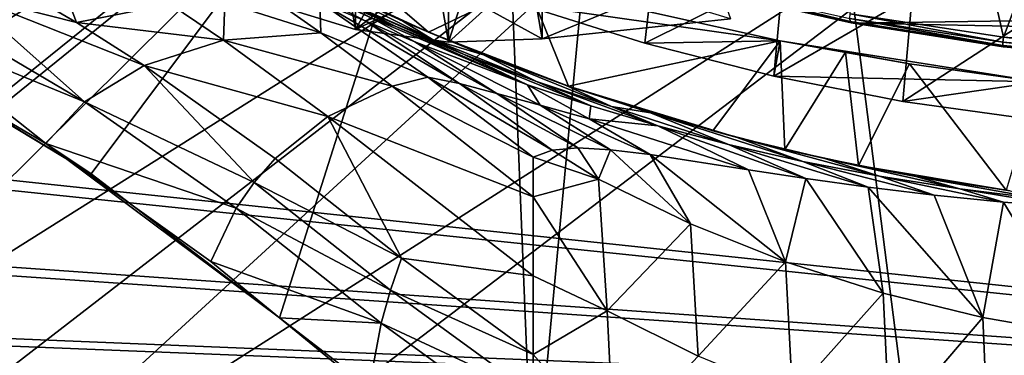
# Model space of a CAD drawing. Header units: metres. Extents: x -904 to 0, y -908 to 0.
# Tile 83 of 160: x -676 to -500, y -180 to -120. Entities that reach past the tile are written whole.
import ezdxf

# ---------------------------------------------------------------- set-up
doc = ezdxf.new("R2010")
doc.units = ezdxf.units.M

msp = doc.modelspace()

# ---------------------------------------------------------------- linework, layer by layer
at = {"layer": 'top'}
for points in [[(-599.289185, -25.944717, 1924.886841), (-582.246765, -24.173403, 1927.144531), (-582.486755, -122.939278, 1984.111816)], [(-582.486755, -122.939278, 1984.111816), (-582.246765, -24.173403, 1927.144531), (-548.815857, -119.390549, 1988.623535)], [(-615.870667, -27.952496, 1924.059814), (-599.289185, -25.944717, 1924.886841), (-599.292603, -123.532387, 1981.228638)], [(-599.292603, -123.532387, 1981.228638), (-599.289185, -25.944717, 1924.886841), (-582.486755, -122.939278, 1984.111816)], [(-631.825684, -30.156021, 1924.642944), (-615.870667, -27.952496, 1924.059814), (-615.893738, -121.315697, 1977.961182)], [(-615.893738, -121.315697, 1977.961182), (-615.870667, -27.952496, 1924.059814), (-599.292603, -123.532387, 1981.228638)], [(-631.843079, -116.379242, 1974.423828), (-631.825684, -30.156021, 1924.642944), (-615.893738, -121.315697, 1977.961182)], [(-527.460144, -118.521431, 1553.945923), (-520.168213, -33.508572, 1504.990356), (-500.041199, -122.65184, 1556.645508)], [(-520.168213, -33.508572, 1504.990356), (-466.736969, -34.32309, 1505.357788), (-500.041199, -122.65184, 1556.645508)], [(-500.041199, -122.65184, 1556.645508), (-466.736969, -34.32309, 1505.357788), (-472.305176, -124.818771, 1557.712036)], [(-570.15863, -58.565701, 661.240173), (-309.111755, -207.702347, 657.334961), (-309.819092, -35.76218, 661.837402)], [(-606.136536, -51.913334, 661.366394), (-699.573181, -124.930893, 659.502441), (-590.518311, -49.992722, 661.435425)], [(-699.573181, -124.930893, 659.502441), (-663.146606, -147.079544, 658.922424), (-590.518311, -49.992722, 661.435425)], [(-590.518311, -49.992722, 661.435425), (-663.146606, -147.079544, 658.922424), (-629.467651, -172.820374, 658.248413)], [(-629.467651, -172.820374, 658.248413), (-584.097839, -207.702347, 657.334961), (-590.518311, -49.992722, 661.435425)], [(-590.518311, -49.992722, 661.435425), (-584.097839, -207.702347, 657.334961), (-570.15863, -58.565701, 661.240173)], [(-606.136536, -51.913334, 661.366394), (-637.192749, -56.981213, 661.227844), (-699.573181, -124.930893, 659.502441)], [(-637.192749, -56.981213, 661.227844), (-698.250366, -81.97522, 660.627258), (-699.573181, -124.930893, 659.502441)], [(-570.15863, -58.565701, 661.240173), (-584.097839, -207.702347, 657.334961), (-309.111755, -207.702347, 657.334961)], [(-585.16449, -113.234718, 254.221786), (-602.860229, -121.780579, 252.522476), (-628.85614, -99.448586, 243.024078)], [(-602.860229, -121.780579, 252.522476), (-626.786621, -110.682686, 245.53241), (-628.85614, -99.448586, 243.024078)], [(-564.17395, -123.742378, 209.307495), (-586.31427, -116.783852, 218.740707), (-562.194641, -106.494125, 206.704391)], [(-564.17395, -123.742378, 209.307495), (-562.194641, -106.494125, 206.704391), (-539.404663, -111.412796, 199.035706)], [(-622.274048, -116.389595, 369.260284), (-632.304504, -110.281067, 366.378967), (-614.156555, -119.756935, 357.028595)], [(-632.304504, -110.281067, 366.378967), (-612.861938, -119.315041, 343.322388), (-614.156555, -119.756935, 357.028595)], [(-631.843079, -116.379242, 1974.423828), (-615.893738, -121.315697, 1977.961182), (-609.696655, -110.19175, 2000.249146)], [(-602.860229, -121.780579, 252.522476), (-607.443481, -119.801796, 318.643555), (-626.786621, -110.682686, 245.53241)], [(-607.443481, -119.801796, 318.643555), (-621.517151, -113.292892, 327.720367), (-626.786621, -110.682686, 245.53241)], [(-615.893738, -121.315697, 1977.961182), (-602.574768, -111.074043, 2001.4104), (-609.696655, -110.19175, 2000.249146)], [(-669.075684, -111.282997, 479.030426), (-665.804688, -120.03463, 509.647522), (-678.190979, -112.758087, 508.056793)], [(-649.05835, -116.782669, 452.437958), (-665.804688, -120.03463, 509.647522), (-669.075684, -111.282997, 479.030426)], [(-620.571533, -115.36618, 341.313812), (-628.220825, -111.307091, 339.298523), (-608.78363, -120.693016, 330.97641)], [(-628.220825, -111.307091, 339.298523), (-615.38092, -117.374229, 329.360474), (-608.78363, -120.693016, 330.97641)], [(-602.574768, -111.074043, 2001.4104), (-615.893738, -121.315697, 1977.961182), (-595.406555, -111.441788, 2002.560303)], [(-595.406555, -111.441788, 2002.560303), (-615.893738, -121.315697, 1977.961182), (-599.292603, -123.532387, 1981.228638)], [(-595.406555, -111.441788, 2002.560303), (-599.292603, -123.532387, 1981.228638), (-592.554504, -117.468033, 1992.686523)], [(-541.111755, -129.610855, 201.479248), (-564.17395, -123.742378, 209.307495), (-539.404663, -111.412796, 199.035706)], [(-541.111755, -129.610855, 201.479248), (-539.404663, -111.412796, 199.035706), (-516.375183, -115.254181, 193.141876)], [(-665.804688, -120.03463, 509.647522), (-686.125, -114.869667, 537.516479), (-678.190979, -112.758087, 508.056793)], [(-607.443481, -119.801796, 318.643555), (-602.108215, -123.091881, 319.912842), (-621.517151, -113.292892, 327.720367)], [(-602.108215, -123.091881, 319.912842), (-615.38092, -117.374229, 329.360474), (-621.517151, -113.292892, 327.720367)], [(-577.790833, -131.438873, 258.708527), (-602.860229, -121.780579, 252.522476), (-585.16449, -113.234718, 254.221786)], [(-585.16449, -113.234718, 254.221786), (-586.31427, -116.783852, 218.740707), (-539.974182, -123.297417, 262.510101)], [(-539.974182, -123.297417, 262.510101), (-577.790833, -131.438873, 258.708527), (-585.16449, -113.234718, 254.221786)], [(-527.521912, -119.335327, 1567.273438), (-527.452332, -119.870705, 1580.621338), (-554.430054, -113.264557, 1564.06543)], [(-527.452332, -119.870705, 1580.621338), (-554.317078, -113.759109, 1578.473877), (-554.430054, -113.264557, 1564.06543)], [(-527.452332, -119.870705, 1580.621338), (-527.249817, -120.132042, 1593.9729), (-554.317078, -113.759109, 1578.473877)], [(-527.249817, -120.132042, 1593.9729), (-554.051697, -114.009331, 1592.883423), (-554.317078, -113.759109, 1578.473877)], [(-527.249817, -120.132042, 1593.9729), (-553.300842, -114.12072, 1605.495239), (-554.051697, -114.009331, 1592.883423)], [(-526.704712, -120.180878, 1605.33728), (-364.177917, -117.760857, 1605.379028), (-553.300842, -114.12072, 1605.495239)], [(-526.704712, -120.180878, 1605.33728), (-553.300842, -114.12072, 1605.495239), (-527.249817, -120.132042, 1593.9729)], [(-692.848328, -117.434547, 567.329651), (-686.125, -114.869667, 537.516479), (-664.326416, -134.21666, 569.149597)], [(-686.125, -114.869667, 537.516479), (-665.804688, -120.03463, 509.647522), (-653.673157, -127.735252, 511.214691)], [(-686.125, -114.869667, 537.516479), (-653.673157, -127.735252, 511.214691), (-664.326416, -134.21666, 569.149597)], [(-608.78363, -120.693016, 330.97641), (-612.861938, -119.315041, 343.322388), (-620.571533, -115.36618, 341.313812)], [(-592.554504, -117.468033, 1992.686523), (-582.486755, -122.939278, 1984.111816), (-563.256653, -114.994781, 1996.957886)], [(-582.486755, -122.939278, 1984.111816), (-548.815857, -119.390549, 1988.623535), (-563.256653, -114.994781, 1996.957886)], [(-518.031555, -134.141281, 195.509354), (-541.111755, -129.610855, 201.479248), (-516.375183, -115.254181, 193.141876)], [(-518.031555, -134.141281, 195.509354), (-516.375183, -115.254181, 193.141876), (-493.189423, -118.003258, 188.972519)], [(-664.326416, -134.21666, 569.149597), (-698.339539, -120.294052, 597.428589), (-692.848328, -117.434547, 567.329651)], [(-639.469543, -123.191597, 454.336243), (-665.804688, -120.03463, 509.647522), (-649.05835, -116.782669, 452.437958)], [(-639.257019, -116.47039, 424.549255), (-639.469543, -123.191597, 454.336243), (-649.05835, -116.782669, 452.437958)], [(-622.104248, -121.87397, 399.024231), (-639.469543, -123.191597, 454.336243), (-639.257019, -116.47039, 424.549255)], [(-628.634644, -117.328247, 397.269226), (-622.104248, -121.87397, 399.024231), (-639.257019, -116.47039, 424.549255)], [(-622.274048, -116.389595, 369.260284), (-622.104248, -121.87397, 399.024231), (-628.634644, -117.328247, 397.269226)], [(-614.156555, -119.756935, 357.028595), (-597.304688, -130.963715, 361.993378), (-622.274048, -116.389595, 369.260284)], [(-597.304688, -130.963715, 361.993378), (-602.984314, -129.813568, 375.061127), (-622.274048, -116.389595, 369.260284)], [(-622.274048, -116.389595, 369.260284), (-602.984314, -129.813568, 375.061127), (-622.104248, -121.87397, 399.024231)], [(-608.78363, -120.693016, 330.97641), (-615.38092, -117.374229, 329.360474), (-596.436768, -125.784904, 321.172089)], [(-615.38092, -117.374229, 329.360474), (-602.108215, -123.091881, 319.912842), (-596.436768, -125.784904, 321.172089)], [(-599.292603, -123.532387, 1981.228638), (-582.486755, -122.939278, 1984.111816), (-592.554504, -117.468033, 1992.686523)], [(-586.31427, -116.783852, 218.740707), (-564.17395, -123.742378, 209.307495), (-539.974182, -123.297417, 262.510101)], [(-390.981628, -122.793343, 1605.25415), (-364.177917, -117.760857, 1605.379028), (-526.704712, -120.180878, 1605.33728)], [(-614.156555, -119.756935, 357.028595), (-612.861938, -119.315041, 343.322388), (-605.297119, -123.523201, 345.346222)], [(-612.861938, -119.315041, 343.322388), (-585.11084, -131.192886, 323.690186), (-605.297119, -123.523201, 345.346222)], [(-585.11084, -131.192886, 323.690186), (-612.861938, -119.315041, 343.322388), (-608.78363, -120.693016, 330.97641)], [(-500.156067, -123.543983, 1569.298096), (-527.521912, -119.335327, 1567.273438), (-527.460144, -118.521431, 1553.945923)], [(-500.156067, -123.543983, 1569.298096), (-500.160217, -124.128204, 1581.975586), (-527.521912, -119.335327, 1567.273438)], [(-500.160217, -124.128204, 1581.975586), (-527.452332, -119.870705, 1580.621338), (-527.521912, -119.335327, 1567.273438)], [(-500.041199, -122.65184, 1556.645508), (-500.156067, -123.543983, 1569.298096), (-527.460144, -118.521431, 1553.945923)], [(-494.376465, -137.442673, 191.195679), (-518.031555, -134.141281, 195.509354), (-493.189423, -118.003258, 188.972519)], [(-671.265503, -141.673218, 627.740967), (-702.585693, -123.329681, 627.740967), (-698.339539, -120.294052, 597.428589)], [(-671.265503, -141.673218, 627.740967), (-698.339539, -120.294052, 597.428589), (-664.326416, -134.21666, 569.149597)], [(-665.804688, -120.03463, 509.647522), (-639.469543, -123.191597, 454.336243), (-653.673157, -127.735252, 511.214691)], [(-605.297119, -123.523201, 345.346222), (-590.617188, -132.716324, 349.436768), (-614.156555, -119.756935, 357.028595)], [(-590.617188, -132.716324, 349.436768), (-597.304688, -130.963715, 361.993378), (-614.156555, -119.756935, 357.028595)], [(-596.436768, -125.784904, 321.172089), (-585.11084, -131.192886, 323.690186), (-608.78363, -120.693016, 330.97641)], [(-607.443481, -119.801796, 318.643555), (-593.020996, -125.802505, 310.012787), (-602.108215, -123.091881, 319.912842)], [(-602.860229, -121.780579, 252.522476), (-593.020996, -125.802505, 310.012787), (-607.443481, -119.801796, 318.643555)], [(-500.160217, -124.128204, 1581.975586), (-500.05191, -124.40728, 1594.659424), (-527.452332, -119.870705, 1580.621338)], [(-500.05191, -124.40728, 1594.659424), (-527.249817, -120.132042, 1593.9729), (-527.452332, -119.870705, 1580.621338)], [(-500.05191, -124.40728, 1594.659424), (-526.704712, -120.180878, 1605.33728), (-527.249817, -120.132042, 1593.9729)], [(-499.757935, -124.413017, 1605.226074), (-390.981628, -122.793343, 1605.25415), (-526.704712, -120.180878, 1605.33728)], [(-499.757935, -124.413017, 1605.226074), (-526.704712, -120.180878, 1605.33728), (-500.05191, -124.40728, 1594.659424)], [(-639.469543, -123.191597, 454.336243), (-620.856812, -136.832703, 458.078735), (-653.673157, -127.735252, 511.214691)], [(-622.104248, -121.87397, 399.024231), (-609.359802, -131.420776, 402.52121), (-639.469543, -123.191597, 454.336243)], [(-609.359802, -131.420776, 402.52121), (-620.856812, -136.832703, 458.078735), (-639.469543, -123.191597, 454.336243)], [(-602.984314, -129.813568, 375.061127), (-609.359802, -131.420776, 402.52121), (-622.104248, -121.87397, 399.024231)], [(-577.790833, -131.438873, 258.708527), (-578.249451, -131.279343, 301.835968), (-602.860229, -121.780579, 252.522476)], [(-578.249451, -131.279343, 301.835968), (-593.020996, -125.802505, 310.012787), (-602.860229, -121.780579, 252.522476)], [(-593.020996, -125.802505, 310.012787), (-583.542358, -130.594498, 311.931519), (-602.108215, -123.091881, 319.912842)], [(-602.108215, -123.091881, 319.912842), (-583.542358, -130.594498, 311.931519), (-596.436768, -125.784904, 321.172089)], [(-472.497009, -125.821915, 1570.093628), (-500.156067, -123.543983, 1569.298096), (-500.041199, -122.65184, 1556.645508)], [(-472.305176, -124.818771, 1557.712036), (-472.497009, -125.821915, 1570.093628), (-500.041199, -122.65184, 1556.645508)], [(-699.573181, -124.930893, 659.502441), (-702.585693, -123.329681, 627.740967), (-663.146606, -147.079544, 658.922424)], [(-702.585693, -123.329681, 627.740967), (-671.265503, -141.673218, 627.740967), (-663.146606, -147.079544, 658.922424)], [(-605.297119, -123.523201, 345.346222), (-585.11084, -131.192886, 323.690186), (-582.875244, -134.845444, 337.476624)], [(-590.617188, -132.716324, 349.436768), (-605.297119, -123.523201, 345.346222), (-582.875244, -134.845444, 337.476624)], [(-552.023254, -139.421677, 263.891205), (-577.790833, -131.438873, 258.708527), (-539.974182, -123.297417, 262.510101)], [(-539.974182, -123.297417, 262.510101), (-564.17395, -123.742378, 209.307495), (-541.111755, -129.610855, 201.479248)], [(-539.092896, -142.723526, 266.041656), (-552.023254, -139.421677, 263.891205), (-539.974182, -123.297417, 262.510101)], [(-539.974182, -123.297417, 262.510101), (-541.111755, -129.610855, 201.479248), (-493.72522, -130.671524, 255.91658)], [(-493.72522, -130.671524, 255.91658), (-516.826599, -127.415276, 260.486267), (-539.974182, -123.297417, 262.510101)], [(-516.826599, -127.415276, 260.486267), (-528.297913, -125.377029, 262.801697), (-539.974182, -123.297417, 262.510101)], [(-539.974182, -123.297417, 262.510101), (-528.297913, -125.377029, 262.801697), (-539.092896, -142.723526, 266.041656)], [(-472.599854, -126.482285, 1582.505493), (-500.160217, -124.128204, 1581.975586), (-500.156067, -123.543983, 1569.298096)], [(-472.599854, -126.482285, 1582.505493), (-472.611938, -126.800926, 1594.927246), (-500.160217, -124.128204, 1581.975586)], [(-472.611938, -126.800926, 1594.927246), (-500.05191, -124.40728, 1594.659424), (-500.160217, -124.128204, 1581.975586)], [(-472.497009, -125.821915, 1570.093628), (-472.599854, -126.482285, 1582.505493), (-500.156067, -123.543983, 1569.298096)], [(-472.611938, -126.800926, 1594.927246), (-499.757935, -124.413017, 1605.226074), (-500.05191, -124.40728, 1594.659424)], [(-583.542358, -130.594498, 311.931519), (-573.837891, -134.941391, 313.850159), (-596.436768, -125.784904, 321.172089)], [(-596.436768, -125.784904, 321.172089), (-573.837891, -134.941391, 313.850159), (-585.11084, -131.192886, 323.690186)], [(-583.542358, -130.594498, 311.931519), (-593.020996, -125.802505, 310.012787), (-570.124023, -135.070999, 303.28363)], [(-593.020996, -125.802505, 310.012787), (-578.249451, -131.279343, 301.835968), (-570.124023, -135.070999, 303.28363)], [(-528.297913, -125.377029, 262.801697), (-525.925171, -145.619431, 266.058258), (-539.092896, -142.723526, 266.041656)], [(-528.297913, -125.377029, 262.801697), (-516.826599, -127.415276, 260.486267), (-525.925171, -145.619431, 266.058258)], [(-664.326416, -134.21666, 569.149597), (-653.673157, -127.735252, 511.214691), (-634.043091, -148.667786, 542.536072)], [(-620.856812, -136.832703, 458.078735), (-630.236084, -144.366135, 514.270203), (-653.673157, -127.735252, 511.214691)], [(-653.673157, -127.735252, 511.214691), (-630.236084, -144.366135, 514.270203), (-634.043091, -148.667786, 542.536072)], [(-516.826599, -127.415276, 260.486267), (-499.544373, -150.04425, 260.502655), (-525.925171, -145.619431, 266.058258)], [(-516.826599, -127.415276, 260.486267), (-493.72522, -130.671524, 255.91658), (-499.544373, -150.04425, 260.502655)], [(-609.359802, -131.420776, 402.52121), (-602.984314, -129.813568, 375.061127), (-584.100098, -144.099457, 380.917175)], [(-584.100098, -144.099457, 380.917175), (-602.984314, -129.813568, 375.061127), (-580.753479, -142.869049, 367.025482)], [(-602.984314, -129.813568, 375.061127), (-597.304688, -130.963715, 361.993378), (-580.753479, -142.869049, 367.025482)], [(-541.111755, -129.610855, 201.479248), (-518.031555, -134.141281, 195.509354), (-493.72522, -130.671524, 255.91658)], [(-620.856812, -136.832703, 458.078735), (-609.359802, -131.420776, 402.52121), (-584.122314, -151.214691, 409.540894)], [(-584.122314, -151.214691, 409.540894), (-609.359802, -131.420776, 402.52121), (-584.100098, -144.099457, 380.917175)], [(-580.753479, -142.869049, 367.025482), (-597.304688, -130.963715, 361.993378), (-576.146545, -142.47287, 353.579407)], [(-597.304688, -130.963715, 361.993378), (-590.617188, -132.716324, 349.436768), (-576.146545, -142.47287, 353.579407)], [(-573.837891, -134.941391, 313.850159), (-574.105713, -137.239517, 326.225525), (-585.11084, -131.192886, 323.690186)], [(-585.11084, -131.192886, 323.690186), (-574.105713, -137.239517, 326.225525), (-582.875244, -134.845444, 337.476624)], [(-570.124023, -135.070999, 303.28363), (-561.843201, -138.523758, 304.738495), (-583.542358, -130.594498, 311.931519)], [(-561.843201, -138.523758, 304.738495), (-573.837891, -134.941391, 313.850159), (-583.542358, -130.594498, 311.931519)], [(-570.124023, -135.070999, 303.28363), (-578.249451, -131.279343, 301.835968), (-563.126648, -136.215088, 294.121613)], [(-563.126648, -136.215088, 294.121613), (-578.249451, -131.279343, 301.835968), (-577.790833, -131.438873, 258.708527)], [(-547.658203, -140.587769, 286.883636), (-577.790833, -131.438873, 258.708527), (-552.023254, -139.421677, 263.891205)], [(-547.658203, -140.587769, 286.883636), (-563.126648, -136.215088, 294.121613), (-577.790833, -131.438873, 258.708527)], [(-493.72522, -130.671524, 255.91658), (-518.031555, -134.141281, 195.509354), (-494.376465, -137.442673, 191.195679)], [(-576.146545, -142.47287, 353.579407), (-590.617188, -132.716324, 349.436768), (-570.279907, -142.780502, 340.782104)], [(-590.617188, -132.716324, 349.436768), (-582.875244, -134.845444, 337.476624), (-570.279907, -142.780502, 340.782104)], [(-637.238647, -153.212677, 570.882935), (-671.265503, -141.673218, 627.740967), (-664.326416, -134.21666, 569.149597)], [(-637.238647, -153.212677, 570.882935), (-664.326416, -134.21666, 569.149597), (-634.043091, -148.667786, 542.536072)], [(-570.279907, -142.780502, 340.782104), (-582.875244, -134.845444, 337.476624), (-563.186096, -143.6409, 328.786133)], [(-582.875244, -134.845444, 337.476624), (-574.105713, -137.239517, 326.225525), (-563.186096, -143.6409, 328.786133)], [(-573.837891, -134.941391, 313.850159), (-561.843201, -138.523758, 304.738495), (-574.105713, -137.239517, 326.225525)], [(-563.126648, -136.215088, 294.121613), (-549.1828, -141.859467, 296.390076), (-570.124023, -135.070999, 303.28363)], [(-549.1828, -141.859467, 296.390076), (-561.843201, -138.523758, 304.738495), (-570.124023, -135.070999, 303.28363)], [(-630.236084, -144.366135, 514.270203), (-620.856812, -136.832703, 458.078735), (-607.668091, -162.161316, 517.240845)], [(-607.668091, -162.161316, 517.240845), (-620.856812, -136.832703, 458.078735), (-584.135437, -165.334106, 465.538879)], [(-584.135437, -165.334106, 465.538879), (-620.856812, -136.832703, 458.078735), (-584.122314, -151.214691, 409.540894)], [(-563.186096, -143.6409, 328.786133), (-574.105713, -137.239517, 326.225525), (-545.620605, -146.385208, 307.643341)], [(-574.105713, -137.239517, 326.225525), (-561.843201, -138.523758, 304.738495), (-545.620605, -146.385208, 307.643341)], [(-547.658203, -140.587769, 286.883636), (-535.920593, -144.884628, 288.835999), (-563.126648, -136.215088, 294.121613)], [(-535.920593, -144.884628, 288.835999), (-549.1828, -141.859467, 296.390076), (-563.126648, -136.215088, 294.121613)], [(-545.620605, -146.385208, 307.643341), (-561.843201, -138.523758, 304.738495), (-535.35321, -147.961548, 298.649811)], [(-561.843201, -138.523758, 304.738495), (-549.1828, -141.859467, 296.390076), (-535.35321, -147.961548, 298.649811)], [(-539.092896, -142.723526, 266.041656), (-547.658203, -140.587769, 286.883636), (-552.023254, -139.421677, 263.891205)], [(-531.978394, -144.345947, 279.853455), (-522.186035, -147.528091, 281.959869), (-547.658203, -140.587769, 286.883636)], [(-522.186035, -147.528091, 281.959869), (-535.920593, -144.884628, 288.835999), (-547.658203, -140.587769, 286.883636)], [(-531.978394, -144.345947, 279.853455), (-547.658203, -140.587769, 286.883636), (-539.092896, -142.723526, 266.041656)], [(-641.753601, -162.767349, 627.740967), (-671.265503, -141.673218, 627.740967), (-637.238647, -153.212677, 570.882935)], [(-663.146606, -147.079544, 658.922424), (-671.265503, -141.673218, 627.740967), (-629.467651, -172.820374, 658.248413)], [(-671.265503, -141.673218, 627.740967), (-641.753601, -162.767349, 627.740967), (-629.467651, -172.820374, 658.248413)], [(-580.753479, -142.869049, 367.025482), (-576.146545, -142.47287, 353.579407), (-572.426941, -148.044662, 367.958038)], [(-576.146545, -142.47287, 353.579407), (-570.279907, -142.780502, 340.782104), (-572.426941, -148.044662, 367.958038)], [(-535.35321, -147.961548, 298.649811), (-549.1828, -141.859467, 296.390076), (-524.248291, -149.511566, 290.776733)], [(-549.1828, -141.859467, 296.390076), (-535.920593, -144.884628, 288.835999), (-524.248291, -149.511566, 290.776733)], [(-630.236084, -144.366135, 514.270203), (-607.668091, -162.161316, 517.240845), (-634.043091, -148.667786, 542.536072)], [(-584.122314, -151.214691, 409.540894), (-584.100098, -144.099457, 380.917175), (-572.426941, -148.044662, 367.958038)], [(-572.426941, -148.044662, 367.958038), (-584.100098, -144.099457, 380.917175), (-580.753479, -142.869049, 367.025482)], [(-572.426941, -148.044662, 367.958038), (-570.279907, -142.780502, 340.782104), (-556.010681, -156.054871, 365.60202)], [(-570.279907, -142.780502, 340.782104), (-563.186096, -143.6409, 328.786133), (-556.010681, -156.054871, 365.60202)], [(-556.010681, -156.054871, 365.60202), (-563.186096, -143.6409, 328.786133), (-539.008423, -162.858704, 363.571381)], [(-563.186096, -143.6409, 328.786133), (-545.620605, -146.385208, 307.643341), (-539.008423, -162.858704, 363.571381)], [(-525.925171, -145.619431, 266.058258), (-531.978394, -144.345947, 279.853455), (-539.092896, -142.723526, 266.041656)], [(-515.712585, -147.547882, 274.023407), (-507.848602, -149.788101, 276.275269), (-531.978394, -144.345947, 279.853455)], [(-507.848602, -149.788101, 276.275269), (-522.186035, -147.528091, 281.959869), (-531.978394, -144.345947, 279.853455)], [(-525.925171, -145.619431, 266.058258), (-515.712585, -147.547882, 274.023407), (-531.978394, -144.345947, 279.853455)], [(-524.248291, -149.511566, 290.776733), (-535.920593, -144.884628, 288.835999), (-512.426392, -150.941452, 284.060791)], [(-535.920593, -144.884628, 288.835999), (-522.186035, -147.528091, 281.959869), (-512.426392, -150.941452, 284.060791)], [(-499.544373, -150.04425, 260.502655), (-498.847473, -150.136658, 269.846283), (-525.925171, -145.619431, 266.058258)], [(-498.847473, -150.136658, 269.846283), (-515.712585, -147.547882, 274.023407), (-525.925171, -145.619431, 266.058258)], [(-539.008423, -162.858704, 363.571381), (-545.620605, -146.385208, 307.643341), (-535.35321, -147.961548, 298.649811)], [(-512.426392, -150.941452, 284.060791), (-522.186035, -147.528091, 281.959869), (-499.996185, -152.17923, 278.52475)], [(-522.186035, -147.528091, 281.959869), (-507.848602, -149.788101, 276.275269), (-499.996185, -152.17923, 278.52475)], [(-498.847473, -150.136658, 269.846283), (-492.959351, -151.613037, 272.019043), (-515.712585, -147.547882, 274.023407)], [(-492.959351, -151.613037, 272.019043), (-507.848602, -149.788101, 276.275269), (-515.712585, -147.547882, 274.023407)], [(-637.238647, -153.212677, 570.882935), (-634.043091, -148.667786, 542.536072), (-609.64032, -167.89682, 544.911438)], [(-634.043091, -148.667786, 542.536072), (-607.668091, -162.161316, 517.240845), (-609.64032, -167.89682, 544.911438)], [(-570.910645, -171.591873, 457.90506), (-584.122314, -151.214691, 409.540894), (-572.426941, -148.044662, 367.958038)], [(-572.426941, -148.044662, 367.958038), (-556.010681, -156.054871, 365.60202), (-570.910645, -171.591873, 457.90506)], [(-539.008423, -162.858704, 363.571381), (-535.35321, -147.961548, 298.649811), (-521.543457, -168.44548, 361.87027)], [(-535.35321, -147.961548, 298.649811), (-524.248291, -149.511566, 290.776733), (-521.543457, -168.44548, 361.87027)], [(-521.543457, -168.44548, 361.87027), (-524.248291, -149.511566, 290.776733), (-503.722931, -172.812347, 360.500519)], [(-524.248291, -149.511566, 290.776733), (-512.426392, -150.941452, 284.060791), (-503.722931, -172.812347, 360.500519)], [(-570.910645, -171.591873, 457.90506), (-584.135437, -165.334106, 465.538879), (-584.122314, -151.214691, 409.540894)], [(-503.722931, -172.812347, 360.500519), (-512.426392, -150.941452, 284.060791), (-499.996185, -152.17923, 278.52475)], [(-499.996185, -152.17923, 278.52475), (-507.848602, -149.788101, 276.275269), (-487.071533, -153.176376, 274.191895)], [(-507.848602, -149.788101, 276.275269), (-492.959351, -151.613037, 272.019043), (-487.071533, -153.176376, 274.191895)], [(-485.631287, -175.956299, 359.463715), (-503.722931, -172.812347, 360.500519), (-499.996185, -152.17923, 278.52475)], [(-499.996185, -152.17923, 278.52475), (-487.071533, -153.176376, 274.191895), (-485.631287, -175.956299, 359.463715)], [(-611.306091, -173.768661, 572.546082), (-641.753601, -162.767349, 627.740967), (-637.238647, -153.212677, 570.882935)], [(-611.306091, -173.768661, 572.546082), (-637.238647, -153.212677, 570.882935), (-609.64032, -167.89682, 544.911438)], [(-556.010681, -156.054871, 365.60202), (-554.612061, -179.684158, 455.527649), (-570.910645, -171.591873, 457.90506)], [(-556.010681, -156.054871, 365.60202), (-539.008423, -162.858704, 363.571381), (-554.612061, -179.684158, 455.527649)], [(-629.467896, -172.820663, 627.740967), (-641.753601, -162.767349, 627.740967), (-611.306091, -173.768661, 572.546082)], [(-629.467651, -172.820374, 658.248413), (-641.753601, -162.767349, 627.740967), (-629.467896, -172.820663, 627.740967)], [(-609.64032, -167.89682, 544.911438), (-607.668091, -162.161316, 517.240845), (-584.149536, -179.400757, 520.315796)], [(-584.149536, -179.400757, 520.315796), (-607.668091, -162.161316, 517.240845), (-584.135437, -165.334106, 465.538879)], [(-539.008423, -162.858704, 363.571381), (-537.747192, -186.605759, 453.466003), (-554.612061, -179.684158, 455.527649)], [(-539.008423, -162.858704, 363.571381), (-521.543457, -168.44548, 361.87027), (-537.747192, -186.605759, 453.466003)], [(-584.149536, -179.400757, 520.315796), (-584.135437, -165.334106, 465.538879), (-570.910645, -171.591873, 457.90506)], [(-611.306091, -173.768661, 572.546082), (-609.64032, -167.89682, 544.911438), (-584.156982, -186.453262, 547.38147)], [(-584.156982, -186.453262, 547.38147), (-609.64032, -167.89682, 544.911438), (-584.149536, -179.400757, 520.315796)], [(-521.543457, -168.44548, 361.87027), (-520.405273, -192.322754, 451.730347), (-537.747192, -186.605759, 453.466003)], [(-520.405273, -192.322754, 451.730347), (-521.543457, -168.44548, 361.87027), (-503.722931, -172.812347, 360.500519)], [(-569.708801, -195.64949, 547.720032), (-584.149536, -179.400757, 520.315796), (-570.910645, -171.591873, 457.90506)], [(-554.612061, -179.684158, 455.527649), (-569.708801, -195.64949, 547.720032), (-570.910645, -171.591873, 457.90506)], [(-629.467651, -172.820374, 658.248413), (-629.467896, -172.820663, 627.740967), (-613.554382, -185.912811, 627.740967)], [(-613.554382, -185.912811, 627.740967), (-629.467896, -172.820663, 627.740967), (-611.306091, -173.768661, 572.546082)], [(-584.097839, -207.702347, 657.334961), (-629.467651, -172.820374, 658.248413), (-584.097839, -207.702347, 656.873169)], [(-629.467651, -172.820374, 658.248413), (-613.554382, -185.912811, 627.740967), (-584.097839, -207.702347, 656.873169)], [(-613.554382, -185.912811, 627.740967), (-611.306091, -173.768661, 572.546082), (-584.164734, -193.534592, 574.283997)], [(-584.164734, -193.534592, 574.283997), (-611.306091, -173.768661, 572.546082), (-584.156982, -186.453262, 547.38147)], [(-502.676636, -196.809692, 450.328522), (-520.405273, -192.322754, 451.730347), (-503.722931, -172.812347, 360.500519)], [(-502.676636, -196.809692, 450.328522), (-503.722931, -172.812347, 360.500519), (-485.631287, -175.956299, 359.463715)], [(-484.651855, -200.04776, 449.266541), (-502.676636, -196.809692, 450.328522), (-485.631287, -175.956299, 359.463715)], [(-584.156982, -186.453262, 547.38147), (-584.149536, -179.400757, 520.315796), (-569.708801, -195.64949, 547.720032)]]:
    msp.add_3dface(points, dxfattribs=at)
at = {"layer": 'top0123413'}
for points in [[(-273.299683, -124.244728, 1629.041138), (-672.325317, -96.34214, 1629.041138), (-672.385864, -97.20826, 1633.96521)], [(-672.325317, -96.34214, 1629.041138), (-273.299683, -124.244728, 1629.041138), (-612.486877, -100.747734, 1628.526367)], [(-273.36026, -125.110855, 1633.96521), (-672.385864, -97.20826, 1633.96521), (-672.713623, -101.895279, 1635.675293)], [(-273.36026, -125.110855, 1633.96521), (-273.299683, -124.244728, 1629.041138), (-672.385864, -97.20826, 1633.96521)], [(-672.920227, -104.850044, 1627.537354), (-672.592468, -100.163025, 1625.827271), (-273.894623, -132.75264, 1627.537354)], [(-672.592468, -100.163025, 1625.827271), (-273.566864, -128.065613, 1625.827271), (-273.894623, -132.75264, 1627.537354)], [(-672.592468, -100.163025, 1625.827271), (-612.700623, -103.804451, 1625.9552), (-333.38266, -123.336266, 1625.9552)], [(-672.592468, -100.163025, 1625.827271), (-333.38266, -123.336266, 1625.9552), (-273.566864, -128.065613, 1625.827271)], [(-273.687988, -129.797867, 1635.675293), (-672.713623, -101.895279, 1635.675293), (-672.980774, -105.716171, 1632.461426)], [(-273.687988, -129.797867, 1635.675293), (-273.36026, -125.110855, 1633.96521), (-672.713623, -101.895279, 1635.675293)], [(-273.299683, -124.244728, 1629.041138), (-333.168915, -120.279549, 1628.526367), (-612.486877, -100.747734, 1628.526367)], [(-612.486877, -100.747734, 1628.526367), (-333.168915, -120.279549, 1628.526367), (-611.098206, -101.157028, 1627.986938)], [(-333.168915, -120.279549, 1628.526367), (-334.600922, -120.491714, 1627.986816), (-611.098206, -101.157028, 1627.986938)], [(-611.098206, -101.157028, 1627.986938), (-334.600922, -120.491714, 1627.986816), (-610.579895, -102.147957, 1626.921021)], [(-612.700623, -103.804451, 1625.9552), (-610.579895, -102.147957, 1626.921021), (-333.38266, -123.336266, 1625.9552)], [(-333.38266, -123.336266, 1625.9552), (-610.579895, -102.147957, 1626.921021), (-335.252167, -121.400764, 1626.921143)], [(-610.579895, -102.147957, 1626.921021), (-334.600922, -120.491714, 1627.986816), (-335.252167, -121.400764, 1626.921143)], [(-672.980774, -105.716171, 1632.461426), (-672.920227, -104.850044, 1627.537354), (-273.95517, -133.618759, 1632.461426)], [(-672.920227, -104.850044, 1627.537354), (-273.894623, -132.75264, 1627.537354), (-273.95517, -133.618759, 1632.461426)], [(-273.95517, -133.618759, 1632.461426), (-273.687988, -129.797867, 1635.675293), (-672.980774, -105.716171, 1632.461426)]]:
    msp.add_3dface(points, dxfattribs=at)
at = {"layer": 'top0123458'}
for points in [[(-733.906982, -62.472473, 123.845367), (-666.961548, -66.560753, 123.738312), (-839.567505, -174.543259, 120.91069)], [(-667.033875, -68.613251, 126.685593), (-735.815308, -64.683243, 126.788506), (-837.339233, -172.181793, 123.973557)], [(-839.567505, -174.543259, 120.91069), (-666.961548, -66.560753, 123.738312), (-841.835022, -219.950729, 119.721657)], [(-666.961548, -66.560753, 123.738312), (-599.944275, -69.05455, 123.673012), (-841.835022, -219.950729, 119.721657)], [(-600.154419, -70.951744, 126.624359), (-667.033875, -68.613251, 126.685593), (-839.588257, -220.131897, 122.717934)], [(-839.588257, -220.131897, 122.717934), (-667.033875, -68.613251, 126.685593), (-837.339233, -172.181793, 123.973557)], [(-532.85614, -69.952972, 123.649483), (-845.314697, -356.196716, 116.153923), (-844.710205, -310.88327, 117.3405)], [(-845.314697, -356.196716, 116.153923), (-532.85614, -69.952972, 123.649483), (-452.00235, -701.143799, 107.12117)], [(-843.550476, -265.429565, 118.530746), (-532.85614, -69.952972, 123.649483), (-844.710205, -310.88327, 117.3405)], [(-841.835022, -219.950729, 119.721657), (-599.944275, -69.05455, 123.673012), (-843.550476, -265.429565, 118.530746)], [(-599.944275, -69.05455, 123.673012), (-532.85614, -69.952972, 123.649483), (-843.550476, -265.429565, 118.530746)], [(-532.85614, -69.952972, 123.649483), (-465.701691, -69.252586, 123.667824), (-452.00235, -701.143799, 107.12117)], [(-452.00235, -703.006531, 110.073418), (-466.087311, -71.13604, 126.61953), (-842.808655, -357.886719, 119.110703)], [(-466.087311, -71.13604, 126.61953), (-842.252869, -311.222351, 120.332649), (-842.808655, -357.886719, 119.110703)], [(-466.087311, -71.13604, 126.61953), (-600.154419, -70.951744, 126.624359), (-842.252869, -311.222351, 120.332649)], [(-600.154419, -70.951744, 126.624359), (-841.194275, -266.083832, 121.514641), (-842.252869, -311.222351, 120.332649)], [(-841.194275, -266.083832, 121.514641), (-600.154419, -70.951744, 126.624359), (-839.588257, -220.131897, 122.717934)]]:
    msp.add_3dface(points, dxfattribs=at)
at = {"layer": 'top0123459'}
for points in [[(-832.134033, -108.233612, 2112.61377), (-818.45575, -133.288162, 2129.315186), (-244.002335, -55.045334, 2077.158691)], [(-244.002335, -55.045334, 2077.158691), (-818.45575, -133.288162, 2129.315186), (-244.002335, -194.321701, 2170)], [(-816.265381, -135.59079, 2127.363525), (-829.623474, -111.118385, 2111.050293), (-244.002335, -57.660503, 2075.415527)], [(-816.265381, -135.59079, 2127.363525), (-244.002335, -57.660503, 2075.415527), (-244.002335, -195.267593, 2167.144043)], [(-818.45575, -133.288162, 2129.315186), (-801.795166, -155.010803, 2143.79541), (-244.002335, -194.321701, 2170)], [(-799.945984, -156.867249, 2141.546387), (-816.265381, -135.59079, 2127.363525), (-244.002335, -195.267593, 2167.144043)], [(-244.002335, -194.321701, 2170), (-801.795166, -155.010803, 2143.79541), (-782.96698, -172.276291, 2155.304688)], [(-244.002335, -195.267593, 2167.144043), (-781.571594, -173.713928, 2152.776367), (-799.945984, -156.867249, 2141.546387)], [(-782.96698, -172.276291, 2155.304688), (-762.545532, -184.71109, 2163.593506), (-244.002335, -194.321701, 2170)], [(-761.598022, -185.875977, 2160.883545), (-781.571594, -173.713928, 2152.776367), (-244.002335, -195.267593, 2167.144043)]]:
    msp.add_3dface(points, dxfattribs=at)

doc.saveas('drawing.dxf')
